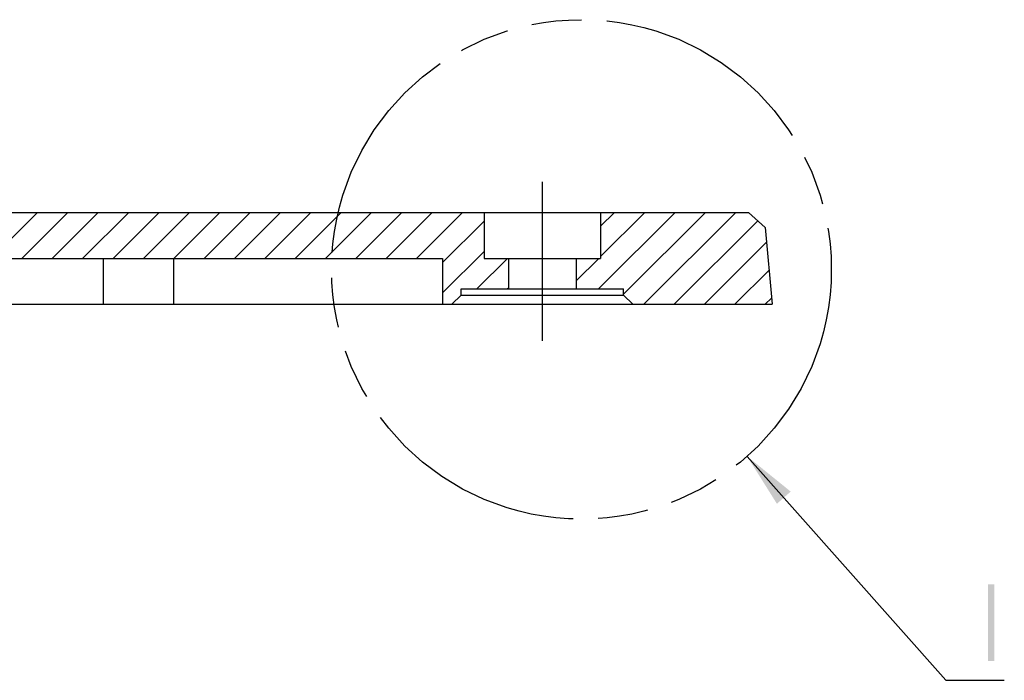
# Model space of a CAD drawing. Header units: millimetres. Extents: x 0 to 297, y 0 to 210.
# Tile 39 of 84: x 84 to 116, y 59 to 80. Entities that reach past the tile are written whole.
import ezdxf

# ---------------------------------------------------------------- set-up
doc = ezdxf.new("R2010")
doc.units = ezdxf.units.MM
doc.header["$LTSCALE"] = 16.335
doc.linetypes.add('CENTER', pattern=[0.6, 0.375, -0.075, 0.075, -0.075])
doc.linetypes.add('PHANTOM', pattern=[0.8, 0.45, -0.05, 0.1, -0.05, 0.1, -0.05])
doc.layers.get('0').update_dxf_attribs({"linetype": 'CONTINUOUS'})
doc.layers.add('DEFAULT_1', color=7, linetype='CENTER')
doc.layers.add('DEFAULT_3', color=7, linetype='PHANTOM')

msp = doc.modelspace()

# ---------------------------------------------------------------- hatches: boundary and pattern name
at = {"linetype": 'CONTINUOUS'}
h = msp.add_hatch(dxfattribs=at)
h.set_pattern_fill('A', scale=0.699826, angle=45, style=0, pattern_type=0)
h.set_pattern_definition([(45, (0, 0), (-0.4948515, 0.4948515), [])])
edge = h.paths.add_edge_path()
edge.add_line((22.741, 70.908), (24.241, 70.908))
edge.add_line((22.959, 73.41), (22.741, 70.908))
edge.add_line((22.959, 73.41), (23.503, 73.908))
edge.add_line((23.503, 73.908), (65.741, 73.908))
edge.add_line((99.351, 73.908), (65.741, 73.908))
edge.add_line((99.351, 73.908), (99.351, 72.408))
edge.add_line((100.151, 72.408), (99.351, 72.408))
edge.add_line((100.151, 72.408), (100.151, 71.408))
edge.add_line((100.151, 71.408), (98.601, 71.408))
edge.add_line((98.601, 71.208), (98.601, 71.408))
edge.add_line((98.301, 70.908), (98.601, 71.208))
edge.add_line((98.301, 70.908), (98.001, 70.908))
edge.add_line((98.001, 72.408), (98.001, 70.908))
edge.add_line((98.001, 72.408), (65.741, 72.408))
edge.add_line((24.241, 72.408), (65.741, 72.408))
edge.add_line((24.241, 72.408), (24.241, 70.908))
edge = h.paths.add_edge_path()
edge.add_line((108.741, 70.908), (104.201, 70.908))
edge.add_line((104.201, 70.908), (103.901, 71.208))
edge.add_line((103.901, 71.208), (103.901, 71.408))
edge.add_line((103.901, 71.408), (102.351, 71.408))
edge.add_line((102.351, 72.408), (102.351, 71.408))
edge.add_line((103.151, 72.408), (102.351, 72.408))
edge.add_line((103.151, 73.908), (103.151, 72.408))
edge.add_line((107.978, 73.908), (103.151, 73.908))
edge.add_line((108.522, 73.41), (107.978, 73.908))
edge.add_line((108.522, 73.41), (108.741, 70.908))

# ---------------------------------------------------------------- linework, layer by layer
at = {"color": 7, "linetype": 'CONTINUOUS'}
for p, q in [((23.503, 73.908), (107.978, 73.908)), ((99.351, 73.908), (99.351, 72.408)), ((103.151, 73.908), (103.151, 72.408)), ((108.522, 73.41), (107.978, 73.908)), ((108.522, 73.41), (108.741, 70.908)), ((24.241, 72.408), (98.001, 72.408)), ((86.941, 70.908), (86.941, 72.408)), ((89.241, 70.908), (89.241, 72.408)), ((98.001, 72.408), (98.001, 70.908)), ((99.351, 72.408), (103.151, 72.408)), ((100.151, 72.408), (100.151, 71.408)), ((102.351, 72.408), (102.351, 71.408)), ((98.601, 71.408), (103.901, 71.408)), ((98.601, 71.208), (98.601, 71.408)), ((103.901, 71.208), (103.901, 71.408)), ((98.301, 70.908), (98.601, 71.208)), ((98.601, 71.208), (103.901, 71.208)), ((104.201, 70.908), (103.901, 71.208)), ((22.741, 70.908), (108.741, 70.908)), ((107.93, 65.949), (114.403, 58.645)), ((114.403, 58.645), (114.553, 58.645)), ((114.553, 58.645), (116.314, 58.645))]:
    msp.add_line(p, q, dxfattribs=at)
for points in [[(109.349, 64.801), (107.93, 65.949), (108.9, 64.403)], [(115.985, 61.77), (115.785, 59.27), (115.785, 61.77)], [(115.785, 59.27), (115.985, 61.77), (115.985, 59.27)]]:
    msp.add_solid(points, dxfattribs=at)
at = {"layer": 'DEFAULT_1', "color": 7, "linetype": 'CENTER'}
msp.add_line((101.241, 74.908), (101.241, 69.714), dxfattribs=at)
at = {"layer": 'DEFAULT_3', "color": 7, "linetype": 'PHANTOM'}
msp.add_circle((102.528, 72.046), 8.146, dxfattribs=at)

doc.saveas('drawing.dxf')
